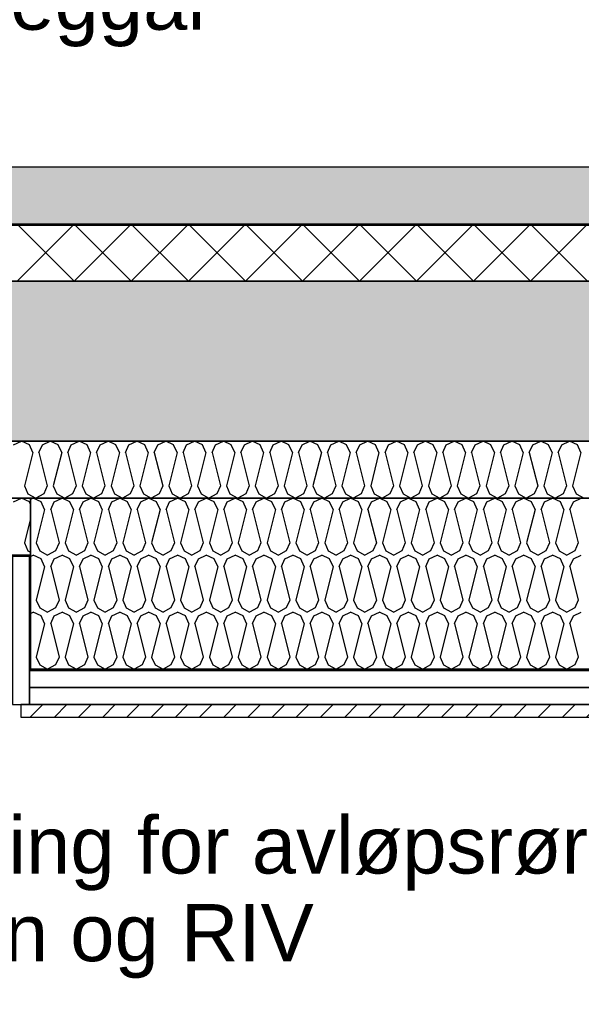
# Model space of a CAD drawing. Header units: millimetres. Extents: x -20520 to 12860, y -2780 to 10870.
# Tile 76 of 147: x -5119 to -4134, y 2033 to 3758. Entities that reach past the tile are written whole.
import ezdxf

# ---------------------------------------------------------------- set-up
doc = ezdxf.new("R2010")
doc.units = ezdxf.units.MM
doc.header["$LTSCALE"] = 0.5
doc.header["$MEASUREMENT"] = 0
doc.linetypes.add('PLINE', pattern=[0])
for name, color, linetype in [('231- Bærende yttervegger (Skravur)(Nye konstruksjoner)', 7, 'Continuous'), ('251- Frittbærende dekker (Skravur)(Nye konstruksjoner)', 7, 'Continuous'), ('858- Detaljer(Nye konstruksjoner)', 7, 'Continuous')]:
    doc.layers.add(name, color=color, linetype=linetype)
doc.styles.add('GENERATED_STYLE_2', font='arial.ttf')
doc.dimstyles.new('GENERATED_STYLE__2', dxfattribs={"dimtxt": 0.18, "dimasz": 182.4, "dimexe": 0.18, "dimexo": 0.0625, "dimgap": 0, "dimtad": 0, "dimtih": 1, "dimtoh": 1, "dimdec": 4, "dimzin": 0, "dimdsep": 46, "dimcen": 0.09, "dimadec": 0, "dimazin": 0, "dimtfac": 1, "dimtdec": 4, "dimtmove": 0, "dimatfit": 3, "dimldrblk": 'ARROWHEAD_5', "dimfxl": 1, "dimtolj": 1, "dimtzin": 0, "dimarcsym": 0})
pattern_1 = [(0, (0, 0), (0, 43.30127), [0, -25]), (0, (12.5, 21.65), (0, 43.30127), [0, -25])]

# ---------------------------------------------------------------- blocks, each defined once
blk = doc.blocks.new('*X12')
at = {"layer": '251- Frittbærende dekker (Skravur)(Nye konstruksjoner)', "linetype": 'PLINE'}
for p, q in [((-5100, 2917.8), (-5095.4, 2920)), ((-5081.6, 2913.5), (-5095.4, 2920)), ((-5058.7, 2913.5), (-5044.9, 2920)), ((-5031, 2913.5), (-5044.9, 2920)), ((-5008.1, 2913.5), (-4994.3, 2920)), ((-4980.5, 2913.5), (-4994.3, 2920)), ((-4957.5, 2913.5), (-4943.7, 2920)), ((-4929.9, 2913.5), (-4943.7, 2920)), ((-4906.9, 2913.5), (-4893.1, 2920)), ((-4879.3, 2913.5), (-4893.1, 2920)), ((-4856.3, 2913.5), (-4842.5, 2920)), ((-4828.7, 2913.5), (-4842.5, 2920)), ((-4805.7, 2913.5), (-4791.9, 2920)), ((-4778.1, 2913.5), (-4791.9, 2920)), ((-4755.2, 2913.5), (-4741.3, 2920)), ((-4727.5, 2913.5), (-4741.3, 2920)), ((-4704.6, 2913.5), (-4690.8, 2920)), ((-4676.9, 2913.5), (-4690.8, 2920)), ((-4654, 2913.5), (-4640.2, 2920)), ((-4626.4, 2913.5), (-4640.2, 2920)), ((-4603.4, 2913.5), (-4589.6, 2920)), ((-4575.8, 2913.5), (-4589.6, 2920)), ((-4552.8, 2913.5), (-4539, 2920)), ((-4525.2, 2913.5), (-4539, 2920)), ((-4502.2, 2913.5), (-4488.4, 2920)), ((-4474.6, 2913.5), (-4488.4, 2920)), ((-4451.6, 2913.5), (-4437.8, 2920)), ((-4424, 2913.5), (-4437.8, 2920)), ((-4401.1, 2913.5), (-4387.2, 2920)), ((-4373.4, 2913.5), (-4387.2, 2920)), ((-4350.5, 2913.5), (-4336.7, 2920)), ((-4322.8, 2913.5), (-4336.7, 2920)), ((-4299.9, 2913.5), (-4286.1, 2920)), ((-4272.3, 2913.5), (-4286.1, 2920)), ((-4249.3, 2913.5), (-4235.5, 2920)), ((-4221.7, 2913.5), (-4235.5, 2920)), ((-4198.7, 2913.5), (-4184.9, 2920)), ((-4171.1, 2913.5), (-4184.9, 2920)), ((-4148.1, 2913.5), (-4134.3, 2920)), ((-5075.5, 2899.9), (-5090.1, 2841.3)), ((-5075.5, 2899.9), (-5081.6, 2913.5)), ((-5064.8, 2899.9), (-5058.7, 2913.5)), ((-5064.8, 2899.9), (-5050.2, 2841.3)), ((-5024.9, 2899.9), (-5039.5, 2841.3)), ((-5024.9, 2899.9), (-5031, 2913.5)), ((-5014.3, 2899.9), (-5008.1, 2913.5)), ((-5014.3, 2899.9), (-4999.6, 2841.3)), ((-4974.3, 2899.9), (-4989, 2841.3)), ((-4974.3, 2899.9), (-4980.5, 2913.5)), ((-4963.7, 2899.9), (-4957.5, 2913.5)), ((-4963.7, 2899.9), (-4949, 2841.3)), ((-4923.7, 2899.9), (-4938.4, 2841.3)), ((-4923.7, 2899.9), (-4929.9, 2913.5)), ((-4913.1, 2899.9), (-4906.9, 2913.5)), ((-4913.1, 2899.9), (-4898.4, 2841.3)), ((-4873.1, 2899.9), (-4887.8, 2841.3)), ((-4873.1, 2899.9), (-4879.3, 2913.5)), ((-4862.5, 2899.9), (-4856.3, 2913.5)), ((-4862.5, 2899.9), (-4847.8, 2841.3)), ((-4822.5, 2899.9), (-4837.2, 2841.3)), ((-4822.5, 2899.9), (-4828.7, 2913.5)), ((-4811.9, 2899.9), (-4805.7, 2913.5)), ((-4811.9, 2899.9), (-4797.2, 2841.3)), ((-4772, 2899.9), (-4786.6, 2841.3)), ((-4772, 2899.9), (-4778.1, 2913.5)), ((-4761.3, 2899.9), (-4755.2, 2913.5)), ((-4761.3, 2899.9), (-4746.7, 2841.3)), ((-4721.4, 2899.9), (-4736, 2841.3)), ((-4721.4, 2899.9), (-4727.5, 2913.5)), ((-4710.7, 2899.9), (-4704.6, 2913.5)), ((-4710.7, 2899.9), (-4696.1, 2841.3)), ((-4670.8, 2899.9), (-4685.4, 2841.3)), ((-4670.8, 2899.9), (-4676.9, 2913.5)), ((-4660.2, 2899.9), (-4654, 2913.5)), ((-4660.2, 2899.9), (-4645.5, 2841.3)), ((-4620.2, 2899.9), (-4634.9, 2841.3)), ((-4620.2, 2899.9), (-4626.4, 2913.5)), ((-4609.6, 2899.9), (-4603.4, 2913.5)), ((-4609.6, 2899.9), (-4594.9, 2841.3)), ((-4569.6, 2899.9), (-4584.3, 2841.3)), ((-4569.6, 2899.9), (-4575.8, 2913.5)), ((-4559, 2899.9), (-4552.8, 2913.5)), ((-4559, 2899.9), (-4544.3, 2841.3)), ((-4519, 2899.9), (-4533.7, 2841.3)), ((-4519, 2899.9), (-4525.2, 2913.5)), ((-4508.4, 2899.9), (-4502.2, 2913.5)), ((-4508.4, 2899.9), (-4493.7, 2841.3)), ((-4468.4, 2899.9), (-4483.1, 2841.3)), ((-4468.4, 2899.9), (-4474.6, 2913.5)), ((-4457.8, 2899.9), (-4451.6, 2913.5)), ((-4457.8, 2899.9), (-4443.1, 2841.3)), ((-4417.9, 2899.9), (-4432.5, 2841.3)), ((-4417.9, 2899.9), (-4424, 2913.5)), ((-4407.2, 2899.9), (-4401.1, 2913.5)), ((-4407.2, 2899.9), (-4392.6, 2841.3)), ((-4367.3, 2899.9), (-4381.9, 2841.3)), ((-4367.3, 2899.9), (-4373.4, 2913.5)), ((-4356.6, 2899.9), (-4350.5, 2913.5)), ((-4356.6, 2899.9), (-4342, 2841.3)), ((-4316.7, 2899.9), (-4331.3, 2841.3)), ((-4316.7, 2899.9), (-4322.8, 2913.5)), ((-4306.1, 2899.9), (-4299.9, 2913.5)), ((-4306.1, 2899.9), (-4291.4, 2841.3)), ((-4266.1, 2899.9), (-4280.8, 2841.3)), ((-4266.1, 2899.9), (-4272.3, 2913.5)), ((-4255.5, 2899.9), (-4249.3, 2913.5)), ((-4255.5, 2899.9), (-4240.8, 2841.3)), ((-4215.5, 2899.9), (-4230.2, 2841.3)), ((-4215.5, 2899.9), (-4221.7, 2913.5)), ((-4204.9, 2899.9), (-4198.7, 2913.5)), ((-4204.9, 2899.9), (-4190.2, 2841.3)), ((-4164.9, 2899.9), (-4179.6, 2841.3)), ((-4164.9, 2899.9), (-4171.1, 2913.5)), ((-4154.3, 2899.9), (-4148.1, 2913.5)), ((-4154.3, 2899.9), (-4139.6, 2841.3)), ((-5090.1, 2841.3), (-5084, 2827.7)), ((-5050.2, 2841.3), (-5056.3, 2827.7)), ((-5039.5, 2841.3), (-5033.4, 2827.7)), ((-4999.6, 2841.3), (-5005.8, 2827.7)), ((-4989, 2841.3), (-4982.8, 2827.7)), ((-4949, 2841.3), (-4955.2, 2827.7)), ((-4938.4, 2841.3), (-4932.2, 2827.7)), ((-4898.4, 2841.3), (-4904.6, 2827.7)), ((-4887.8, 2841.3), (-4881.6, 2827.7)), ((-4847.8, 2841.3), (-4854, 2827.7)), ((-4837.2, 2841.3), (-4831, 2827.7)), ((-4797.2, 2841.3), (-4803.4, 2827.7)), ((-4786.6, 2841.3), (-4780.5, 2827.7)), ((-4746.7, 2841.3), (-4752.8, 2827.7)), ((-4736, 2841.3), (-4729.9, 2827.7)), ((-4696.1, 2841.3), (-4702.2, 2827.7)), ((-4685.4, 2841.3), (-4679.3, 2827.7)), ((-4645.5, 2841.3), (-4651.7, 2827.7)), ((-4634.9, 2841.3), (-4628.7, 2827.7)), ((-4594.9, 2841.3), (-4601.1, 2827.7)), ((-4584.3, 2841.3), (-4578.1, 2827.7)), ((-4544.3, 2841.3), (-4550.5, 2827.7)), ((-4533.7, 2841.3), (-4527.5, 2827.7)), ((-4493.7, 2841.3), (-4499.9, 2827.7)), ((-4483.1, 2841.3), (-4476.9, 2827.7)), ((-4443.1, 2841.3), (-4449.3, 2827.7)), ((-4432.5, 2841.3), (-4426.4, 2827.7)), ((-4392.6, 2841.3), (-4398.7, 2827.7)), ((-4381.9, 2841.3), (-4375.8, 2827.7)), ((-4342, 2841.3), (-4348.1, 2827.7)), ((-4331.3, 2841.3), (-4325.2, 2827.7)), ((-4291.4, 2841.3), (-4297.6, 2827.7)), ((-4280.8, 2841.3), (-4274.6, 2827.7)), ((-4240.8, 2841.3), (-4247, 2827.7)), ((-4230.2, 2841.3), (-4224, 2827.7)), ((-4190.2, 2841.3), (-4196.4, 2827.7)), ((-4179.6, 2841.3), (-4173.4, 2827.7)), ((-4139.6, 2841.3), (-4145.8, 2827.7)), ((-5100, 2817.8), (-5095.4, 2820)), ((-5081.6, 2813.5), (-5095.4, 2820)), ((-5084, 2827.7), (-5070.2, 2820)), ((-5075.5, 2799.9), (-5081.6, 2813.5)), ((-5056.3, 2827.7), (-5070.2, 2820)), ((-5064.8, 2799.9), (-5058.7, 2813.5)), ((-5058.7, 2813.5), (-5044.9, 2820)), ((-5031, 2813.5), (-5044.9, 2820)), ((-5033.4, 2827.7), (-5019.6, 2820)), ((-5024.9, 2799.9), (-5031, 2813.5)), ((-5005.8, 2827.7), (-5019.6, 2820)), ((-5014.3, 2799.9), (-5008.1, 2813.5)), ((-5008.1, 2813.5), (-4994.3, 2820)), ((-4980.5, 2813.5), (-4994.3, 2820)), ((-4982.8, 2827.7), (-4969, 2820)), ((-4974.3, 2799.9), (-4980.5, 2813.5)), ((-4955.2, 2827.7), (-4969, 2820)), ((-4963.7, 2799.9), (-4957.5, 2813.5)), ((-4957.5, 2813.5), (-4943.7, 2820)), ((-4929.9, 2813.5), (-4943.7, 2820)), ((-4932.2, 2827.7), (-4918.4, 2820)), ((-4923.7, 2799.9), (-4929.9, 2813.5)), ((-4904.6, 2827.7), (-4918.4, 2820)), ((-4913.1, 2799.9), (-4906.9, 2813.5)), ((-4906.9, 2813.5), (-4893.1, 2820)), ((-4879.3, 2813.5), (-4893.1, 2820)), ((-4881.6, 2827.7), (-4867.8, 2820)), ((-4873.1, 2799.9), (-4879.3, 2813.5)), ((-4854, 2827.7), (-4867.8, 2820)), ((-4862.5, 2799.9), (-4856.3, 2813.5)), ((-4856.3, 2813.5), (-4842.5, 2820)), ((-4828.7, 2813.5), (-4842.5, 2820)), ((-4831, 2827.7), (-4817.2, 2820)), ((-4822.5, 2799.9), (-4828.7, 2813.5)), ((-4803.4, 2827.7), (-4817.2, 2820)), ((-4811.9, 2799.9), (-4805.7, 2813.5)), ((-4805.7, 2813.5), (-4791.9, 2820)), ((-4778.1, 2813.5), (-4791.9, 2820)), ((-4780.5, 2827.7), (-4766.6, 2820)), ((-4772, 2799.9), (-4778.1, 2813.5)), ((-4752.8, 2827.7), (-4766.6, 2820)), ((-4761.3, 2799.9), (-4755.2, 2813.5)), ((-4755.2, 2813.5), (-4741.3, 2820)), ((-4727.5, 2813.5), (-4741.3, 2820)), ((-4729.9, 2827.7), (-4716.1, 2820)), ((-4721.4, 2799.9), (-4727.5, 2813.5)), ((-4702.2, 2827.7), (-4716.1, 2820)), ((-4710.7, 2799.9), (-4704.6, 2813.5)), ((-4704.6, 2813.5), (-4690.8, 2820)), ((-4676.9, 2813.5), (-4690.8, 2820)), ((-4679.3, 2827.7), (-4665.5, 2820)), ((-4670.8, 2799.9), (-4676.9, 2813.5)), ((-4651.7, 2827.7), (-4665.5, 2820)), ((-4660.2, 2799.9), (-4654, 2813.5)), ((-4654, 2813.5), (-4640.2, 2820)), ((-4626.4, 2813.5), (-4640.2, 2820)), ((-4628.7, 2827.7), (-4614.9, 2820)), ((-4620.2, 2799.9), (-4626.4, 2813.5)), ((-4601.1, 2827.7), (-4614.9, 2820)), ((-4609.6, 2799.9), (-4603.4, 2813.5)), ((-4603.4, 2813.5), (-4589.6, 2820)), ((-4575.8, 2813.5), (-4589.6, 2820)), ((-4578.1, 2827.7), (-4564.3, 2820)), ((-4569.6, 2799.9), (-4575.8, 2813.5)), ((-4550.5, 2827.7), (-4564.3, 2820)), ((-4559, 2799.9), (-4552.8, 2813.5)), ((-4552.8, 2813.5), (-4539, 2820)), ((-4525.2, 2813.5), (-4539, 2820)), ((-4527.5, 2827.7), (-4513.7, 2820)), ((-4519, 2799.9), (-4525.2, 2813.5)), ((-4499.9, 2827.7), (-4513.7, 2820)), ((-4508.4, 2799.9), (-4502.2, 2813.5)), ((-4502.2, 2813.5), (-4488.4, 2820)), ((-4474.6, 2813.5), (-4488.4, 2820)), ((-4476.9, 2827.7), (-4463.1, 2820)), ((-4468.4, 2799.9), (-4474.6, 2813.5)), ((-4449.3, 2827.7), (-4463.1, 2820)), ((-4457.8, 2799.9), (-4451.6, 2813.5)), ((-4451.6, 2813.5), (-4437.8, 2820)), ((-4424, 2813.5), (-4437.8, 2820)), ((-4426.4, 2827.7), (-4412.5, 2820)), ((-4417.9, 2799.9), (-4424, 2813.5)), ((-4398.7, 2827.7), (-4412.5, 2820)), ((-4407.2, 2799.9), (-4401.1, 2813.5)), ((-4401.1, 2813.5), (-4387.2, 2820)), ((-4373.4, 2813.5), (-4387.2, 2820)), ((-4375.8, 2827.7), (-4362, 2820)), ((-4367.3, 2799.9), (-4373.4, 2813.5)), ((-4348.1, 2827.7), (-4362, 2820)), ((-4356.6, 2799.9), (-4350.5, 2813.5)), ((-4350.5, 2813.5), (-4336.7, 2820)), ((-4322.8, 2813.5), (-4336.7, 2820)), ((-4325.2, 2827.7), (-4311.4, 2820)), ((-4316.7, 2799.9), (-4322.8, 2813.5)), ((-4297.6, 2827.7), (-4311.4, 2820)), ((-4306.1, 2799.9), (-4299.9, 2813.5)), ((-4299.9, 2813.5), (-4286.1, 2820)), ((-4272.3, 2813.5), (-4286.1, 2820)), ((-4274.6, 2827.7), (-4260.8, 2820)), ((-4266.1, 2799.9), (-4272.3, 2813.5)), ((-4247, 2827.7), (-4260.8, 2820)), ((-4255.5, 2799.9), (-4249.3, 2813.5)), ((-4249.3, 2813.5), (-4235.5, 2820)), ((-4221.7, 2813.5), (-4235.5, 2820)), ((-4224, 2827.7), (-4210.2, 2820)), ((-4215.5, 2799.9), (-4221.7, 2813.5)), ((-4196.4, 2827.7), (-4210.2, 2820)), ((-4204.9, 2799.9), (-4198.7, 2813.5)), ((-4198.7, 2813.5), (-4184.9, 2820)), ((-4171.1, 2813.5), (-4184.9, 2820)), ((-4173.4, 2827.7), (-4159.6, 2820)), ((-4164.9, 2799.9), (-4171.1, 2813.5)), ((-4145.8, 2827.7), (-4159.6, 2820)), ((-4154.3, 2799.9), (-4148.1, 2813.5)), ((-4148.1, 2813.5), (-4134.3, 2820)), ((-5075.5, 2799.9), (-5090.1, 2741.3)), ((-5064.8, 2799.9), (-5050.2, 2741.3)), ((-5024.9, 2799.9), (-5039.5, 2741.3)), ((-5014.3, 2799.9), (-4999.6, 2741.3)), ((-4974.3, 2799.9), (-4989, 2741.3)), ((-4963.7, 2799.9), (-4949, 2741.3)), ((-4923.7, 2799.9), (-4938.4, 2741.3)), ((-4913.1, 2799.9), (-4898.4, 2741.3)), ((-4873.1, 2799.9), (-4887.8, 2741.3)), ((-4862.5, 2799.9), (-4847.8, 2741.3)), ((-4822.5, 2799.9), (-4837.2, 2741.3)), ((-4811.9, 2799.9), (-4797.2, 2741.3)), ((-4772, 2799.9), (-4786.6, 2741.3)), ((-4761.3, 2799.9), (-4746.7, 2741.3)), ((-4721.4, 2799.9), (-4736, 2741.3)), ((-4710.7, 2799.9), (-4696.1, 2741.3)), ((-4670.8, 2799.9), (-4685.4, 2741.3)), ((-4660.2, 2799.9), (-4645.5, 2741.3)), ((-4620.2, 2799.9), (-4634.9, 2741.3)), ((-4609.6, 2799.9), (-4594.9, 2741.3)), ((-4569.6, 2799.9), (-4584.3, 2741.3)), ((-4559, 2799.9), (-4544.3, 2741.3)), ((-4519, 2799.9), (-4533.7, 2741.3)), ((-4508.4, 2799.9), (-4493.7, 2741.3)), ((-4468.4, 2799.9), (-4483.1, 2741.3)), ((-4457.8, 2799.9), (-4443.1, 2741.3)), ((-4417.9, 2799.9), (-4432.5, 2741.3)), ((-4407.2, 2799.9), (-4392.6, 2741.3)), ((-4367.3, 2799.9), (-4381.9, 2741.3)), ((-4356.6, 2799.9), (-4342, 2741.3)), ((-4316.7, 2799.9), (-4331.3, 2741.3)), ((-4306.1, 2799.9), (-4291.4, 2741.3)), ((-4266.1, 2799.9), (-4280.8, 2741.3)), ((-4255.5, 2799.9), (-4240.8, 2741.3)), ((-4215.5, 2799.9), (-4230.2, 2741.3)), ((-4204.9, 2799.9), (-4190.2, 2741.3)), ((-4164.9, 2799.9), (-4179.6, 2741.3)), ((-4154.3, 2799.9), (-4139.6, 2741.3)), ((-5090.1, 2741.3), (-5084, 2727.7)), ((-5084, 2727.7), (-5070.2, 2720)), ((-5056.3, 2727.7), (-5070.2, 2720)), ((-5050.2, 2741.3), (-5056.3, 2727.7)), ((-5039.5, 2741.3), (-5033.4, 2727.7)), ((-5033.4, 2727.7), (-5019.6, 2720)), ((-5005.8, 2727.7), (-5019.6, 2720)), ((-4999.6, 2741.3), (-5005.8, 2727.7)), ((-4989, 2741.3), (-4982.8, 2727.7)), ((-4982.8, 2727.7), (-4969, 2720)), ((-4955.2, 2727.7), (-4969, 2720)), ((-4949, 2741.3), (-4955.2, 2727.7)), ((-4938.4, 2741.3), (-4932.2, 2727.7)), ((-4932.2, 2727.7), (-4918.4, 2720)), ((-4904.6, 2727.7), (-4918.4, 2720)), ((-4898.4, 2741.3), (-4904.6, 2727.7)), ((-4887.8, 2741.3), (-4881.6, 2727.7)), ((-4881.6, 2727.7), (-4867.8, 2720)), ((-4854, 2727.7), (-4867.8, 2720)), ((-4847.8, 2741.3), (-4854, 2727.7)), ((-4837.2, 2741.3), (-4831, 2727.7)), ((-4831, 2727.7), (-4817.2, 2720)), ((-4803.4, 2727.7), (-4817.2, 2720)), ((-4797.2, 2741.3), (-4803.4, 2727.7)), ((-4786.6, 2741.3), (-4780.5, 2727.7)), ((-4780.5, 2727.7), (-4766.6, 2720)), ((-4752.8, 2727.7), (-4766.6, 2720)), ((-4746.7, 2741.3), (-4752.8, 2727.7)), ((-4736, 2741.3), (-4729.9, 2727.7)), ((-4729.9, 2727.7), (-4716.1, 2720)), ((-4702.2, 2727.7), (-4716.1, 2720)), ((-4696.1, 2741.3), (-4702.2, 2727.7)), ((-4685.4, 2741.3), (-4679.3, 2727.7)), ((-4679.3, 2727.7), (-4665.5, 2720)), ((-4651.7, 2727.7), (-4665.5, 2720)), ((-4645.5, 2741.3), (-4651.7, 2727.7)), ((-4634.9, 2741.3), (-4628.7, 2727.7)), ((-4628.7, 2727.7), (-4614.9, 2720)), ((-4601.1, 2727.7), (-4614.9, 2720)), ((-4594.9, 2741.3), (-4601.1, 2727.7)), ((-4584.3, 2741.3), (-4578.1, 2727.7)), ((-4578.1, 2727.7), (-4564.3, 2720)), ((-4550.5, 2727.7), (-4564.3, 2720)), ((-4544.3, 2741.3), (-4550.5, 2727.7)), ((-4533.7, 2741.3), (-4527.5, 2727.7)), ((-4527.5, 2727.7), (-4513.7, 2720)), ((-4499.9, 2727.7), (-4513.7, 2720)), ((-4493.7, 2741.3), (-4499.9, 2727.7)), ((-4483.1, 2741.3), (-4476.9, 2727.7)), ((-4476.9, 2727.7), (-4463.1, 2720)), ((-4449.3, 2727.7), (-4463.1, 2720)), ((-4443.1, 2741.3), (-4449.3, 2727.7)), ((-4432.5, 2741.3), (-4426.4, 2727.7)), ((-4426.4, 2727.7), (-4412.5, 2720)), ((-4398.7, 2727.7), (-4412.5, 2720)), ((-4392.6, 2741.3), (-4398.7, 2727.7)), ((-4381.9, 2741.3), (-4375.8, 2727.7)), ((-4375.8, 2727.7), (-4362, 2720)), ((-4348.1, 2727.7), (-4362, 2720)), ((-4342, 2741.3), (-4348.1, 2727.7)), ((-4331.3, 2741.3), (-4325.2, 2727.7)), ((-4325.2, 2727.7), (-4311.4, 2720)), ((-4297.6, 2727.7), (-4311.4, 2720)), ((-4291.4, 2741.3), (-4297.6, 2727.7)), ((-4280.8, 2741.3), (-4274.6, 2727.7)), ((-4274.6, 2727.7), (-4260.8, 2720)), ((-4247, 2727.7), (-4260.8, 2720)), ((-4240.8, 2741.3), (-4247, 2727.7)), ((-4230.2, 2741.3), (-4224, 2727.7)), ((-4224, 2727.7), (-4210.2, 2720)), ((-4196.4, 2727.7), (-4210.2, 2720)), ((-4190.2, 2741.3), (-4196.4, 2727.7)), ((-4179.6, 2741.3), (-4173.4, 2727.7)), ((-4173.4, 2727.7), (-4159.6, 2720)), ((-4145.8, 2727.7), (-4159.6, 2720)), ((-4139.6, 2741.3), (-4145.8, 2727.7)), ((-5100, 2717.8), (-5095.4, 2720)), ((-5081.6, 2713.5), (-5095.4, 2720)), ((-5075.5, 2699.9), (-5081.6, 2713.5)), ((-5064.8, 2699.9), (-5058.7, 2713.5)), ((-5058.7, 2713.5), (-5044.9, 2720)), ((-5031, 2713.5), (-5044.9, 2720)), ((-5024.9, 2699.9), (-5031, 2713.5)), ((-5014.3, 2699.9), (-5008.1, 2713.5)), ((-5008.1, 2713.5), (-4994.3, 2720)), ((-4980.5, 2713.5), (-4994.3, 2720)), ((-4974.3, 2699.9), (-4980.5, 2713.5)), ((-4963.7, 2699.9), (-4957.5, 2713.5)), ((-4957.5, 2713.5), (-4943.7, 2720)), ((-4929.9, 2713.5), (-4943.7, 2720)), ((-4923.7, 2699.9), (-4929.9, 2713.5)), ((-4913.1, 2699.9), (-4906.9, 2713.5)), ((-4906.9, 2713.5), (-4893.1, 2720)), ((-4879.3, 2713.5), (-4893.1, 2720)), ((-4873.1, 2699.9), (-4879.3, 2713.5)), ((-4862.5, 2699.9), (-4856.3, 2713.5)), ((-4856.3, 2713.5), (-4842.5, 2720)), ((-4828.7, 2713.5), (-4842.5, 2720)), ((-4822.5, 2699.9), (-4828.7, 2713.5)), ((-4811.9, 2699.9), (-4805.7, 2713.5)), ((-4805.7, 2713.5), (-4791.9, 2720)), ((-4778.1, 2713.5), (-4791.9, 2720)), ((-4772, 2699.9), (-4778.1, 2713.5)), ((-4761.3, 2699.9), (-4755.2, 2713.5)), ((-4755.2, 2713.5), (-4741.3, 2720)), ((-4727.5, 2713.5), (-4741.3, 2720)), ((-4721.4, 2699.9), (-4727.5, 2713.5)), ((-4710.7, 2699.9), (-4704.6, 2713.5)), ((-4704.6, 2713.5), (-4690.8, 2720)), ((-4676.9, 2713.5), (-4690.8, 2720)), ((-4670.8, 2699.9), (-4676.9, 2713.5)), ((-4660.2, 2699.9), (-4654, 2713.5)), ((-4654, 2713.5), (-4640.2, 2720)), ((-4626.4, 2713.5), (-4640.2, 2720)), ((-4620.2, 2699.9), (-4626.4, 2713.5)), ((-4609.6, 2699.9), (-4603.4, 2713.5)), ((-4603.4, 2713.5), (-4589.6, 2720)), ((-4575.8, 2713.5), (-4589.6, 2720)), ((-4569.6, 2699.9), (-4575.8, 2713.5)), ((-4559, 2699.9), (-4552.8, 2713.5)), ((-4552.8, 2713.5), (-4539, 2720)), ((-4525.2, 2713.5), (-4539, 2720)), ((-4519, 2699.9), (-4525.2, 2713.5)), ((-4508.4, 2699.9), (-4502.2, 2713.5)), ((-4502.2, 2713.5), (-4488.4, 2720)), ((-4474.6, 2713.5), (-4488.4, 2720)), ((-4468.4, 2699.9), (-4474.6, 2713.5)), ((-4457.8, 2699.9), (-4451.6, 2713.5)), ((-4451.6, 2713.5), (-4437.8, 2720)), ((-4424, 2713.5), (-4437.8, 2720)), ((-4417.9, 2699.9), (-4424, 2713.5)), ((-4407.2, 2699.9), (-4401.1, 2713.5)), ((-4401.1, 2713.5), (-4387.2, 2720)), ((-4373.4, 2713.5), (-4387.2, 2720)), ((-4367.3, 2699.9), (-4373.4, 2713.5)), ((-4356.6, 2699.9), (-4350.5, 2713.5)), ((-4350.5, 2713.5), (-4336.7, 2720)), ((-4322.8, 2713.5), (-4336.7, 2720)), ((-4316.7, 2699.9), (-4322.8, 2713.5)), ((-4306.1, 2699.9), (-4299.9, 2713.5)), ((-4299.9, 2713.5), (-4286.1, 2720)), ((-4272.3, 2713.5), (-4286.1, 2720)), ((-4266.1, 2699.9), (-4272.3, 2713.5)), ((-4255.5, 2699.9), (-4249.3, 2713.5)), ((-4249.3, 2713.5), (-4235.5, 2720)), ((-4221.7, 2713.5), (-4235.5, 2720)), ((-4215.5, 2699.9), (-4221.7, 2713.5)), ((-4204.9, 2699.9), (-4198.7, 2713.5)), ((-4198.7, 2713.5), (-4184.9, 2720)), ((-4171.1, 2713.5), (-4184.9, 2720)), ((-4164.9, 2699.9), (-4171.1, 2713.5)), ((-4154.3, 2699.9), (-4148.1, 2713.5)), ((-4148.1, 2713.5), (-4134.3, 2720)), ((-5075.5, 2699.9), (-5090.1, 2641.3)), ((-5064.8, 2699.9), (-5050.2, 2641.3)), ((-5024.9, 2699.9), (-5039.5, 2641.3)), ((-5014.3, 2699.9), (-4999.6, 2641.3)), ((-4974.3, 2699.9), (-4989, 2641.3)), ((-4963.7, 2699.9), (-4949, 2641.3)), ((-4923.7, 2699.9), (-4938.4, 2641.3)), ((-4913.1, 2699.9), (-4898.4, 2641.3)), ((-4873.1, 2699.9), (-4887.8, 2641.3)), ((-4862.5, 2699.9), (-4847.8, 2641.3)), ((-4822.5, 2699.9), (-4837.2, 2641.3)), ((-4811.9, 2699.9), (-4797.2, 2641.3)), ((-4772, 2699.9), (-4786.6, 2641.3)), ((-4761.3, 2699.9), (-4746.7, 2641.3)), ((-4721.4, 2699.9), (-4736, 2641.3)), ((-4710.7, 2699.9), (-4696.1, 2641.3)), ((-4670.8, 2699.9), (-4685.4, 2641.3)), ((-4660.2, 2699.9), (-4645.5, 2641.3)), ((-4620.2, 2699.9), (-4634.9, 2641.3)), ((-4609.6, 2699.9), (-4594.9, 2641.3)), ((-4569.6, 2699.9), (-4584.3, 2641.3)), ((-4559, 2699.9), (-4544.3, 2641.3)), ((-4519, 2699.9), (-4533.7, 2641.3)), ((-4508.4, 2699.9), (-4493.7, 2641.3)), ((-4468.4, 2699.9), (-4483.1, 2641.3)), ((-4457.8, 2699.9), (-4443.1, 2641.3)), ((-4417.9, 2699.9), (-4432.5, 2641.3)), ((-4407.2, 2699.9), (-4392.6, 2641.3)), ((-4367.3, 2699.9), (-4381.9, 2641.3)), ((-4356.6, 2699.9), (-4342, 2641.3)), ((-4316.7, 2699.9), (-4331.3, 2641.3)), ((-4306.1, 2699.9), (-4291.4, 2641.3)), ((-4266.1, 2699.9), (-4280.8, 2641.3)), ((-4255.5, 2699.9), (-4240.8, 2641.3)), ((-4215.5, 2699.9), (-4230.2, 2641.3)), ((-4204.9, 2699.9), (-4190.2, 2641.3)), ((-4164.9, 2699.9), (-4179.6, 2641.3)), ((-4154.3, 2699.9), (-4139.6, 2641.3)), ((-5090.1, 2641.3), (-5084, 2627.7)), ((-5050.2, 2641.3), (-5056.3, 2627.7)), ((-5039.5, 2641.3), (-5033.4, 2627.7)), ((-4999.6, 2641.3), (-5005.8, 2627.7)), ((-4989, 2641.3), (-4982.8, 2627.7)), ((-4949, 2641.3), (-4955.2, 2627.7)), ((-4938.4, 2641.3), (-4932.2, 2627.7)), ((-4898.4, 2641.3), (-4904.6, 2627.7)), ((-4887.8, 2641.3), (-4881.6, 2627.7)), ((-4847.8, 2641.3), (-4854, 2627.7)), ((-4837.2, 2641.3), (-4831, 2627.7)), ((-4797.2, 2641.3), (-4803.4, 2627.7)), ((-4786.6, 2641.3), (-4780.5, 2627.7)), ((-4746.7, 2641.3), (-4752.8, 2627.7)), ((-4736, 2641.3), (-4729.9, 2627.7)), ((-4696.1, 2641.3), (-4702.2, 2627.7)), ((-4685.4, 2641.3), (-4679.3, 2627.7)), ((-4645.5, 2641.3), (-4651.7, 2627.7)), ((-4634.9, 2641.3), (-4628.7, 2627.7)), ((-4594.9, 2641.3), (-4601.1, 2627.7)), ((-4584.3, 2641.3), (-4578.1, 2627.7)), ((-4544.3, 2641.3), (-4550.5, 2627.7)), ((-4533.7, 2641.3), (-4527.5, 2627.7)), ((-4493.7, 2641.3), (-4499.9, 2627.7)), ((-4483.1, 2641.3), (-4476.9, 2627.7)), ((-4443.1, 2641.3), (-4449.3, 2627.7)), ((-4432.5, 2641.3), (-4426.4, 2627.7)), ((-4392.6, 2641.3), (-4398.7, 2627.7)), ((-4381.9, 2641.3), (-4375.8, 2627.7)), ((-4342, 2641.3), (-4348.1, 2627.7)), ((-4331.3, 2641.3), (-4325.2, 2627.7)), ((-4291.4, 2641.3), (-4297.6, 2627.7)), ((-4280.8, 2641.3), (-4274.6, 2627.7)), ((-4240.8, 2641.3), (-4247, 2627.7)), ((-4230.2, 2641.3), (-4224, 2627.7)), ((-4190.2, 2641.3), (-4196.4, 2627.7)), ((-4179.6, 2641.3), (-4173.4, 2627.7)), ((-4139.6, 2641.3), (-4145.8, 2627.7)), ((-5084, 2627.7), (-5070.2, 2620)), ((-5056.3, 2627.7), (-5070.2, 2620)), ((-5033.4, 2627.7), (-5019.6, 2620)), ((-5005.8, 2627.7), (-5019.6, 2620)), ((-4982.8, 2627.7), (-4969, 2620)), ((-4955.2, 2627.7), (-4969, 2620)), ((-4932.2, 2627.7), (-4918.4, 2620)), ((-4904.6, 2627.7), (-4918.4, 2620)), ((-4881.6, 2627.7), (-4867.8, 2620)), ((-4854, 2627.7), (-4867.8, 2620)), ((-4831, 2627.7), (-4817.2, 2620)), ((-4803.4, 2627.7), (-4817.2, 2620)), ((-4780.5, 2627.7), (-4766.6, 2620)), ((-4752.8, 2627.7), (-4766.6, 2620)), ((-4729.9, 2627.7), (-4716.1, 2620)), ((-4702.2, 2627.7), (-4716.1, 2620)), ((-4679.3, 2627.7), (-4665.5, 2620)), ((-4651.7, 2627.7), (-4665.5, 2620)), ((-4628.7, 2627.7), (-4614.9, 2620)), ((-4601.1, 2627.7), (-4614.9, 2620)), ((-4578.1, 2627.7), (-4564.3, 2620)), ((-4550.5, 2627.7), (-4564.3, 2620)), ((-4527.5, 2627.7), (-4513.7, 2620)), ((-4499.9, 2627.7), (-4513.7, 2620)), ((-4476.9, 2627.7), (-4463.1, 2620)), ((-4449.3, 2627.7), (-4463.1, 2620)), ((-4426.4, 2627.7), (-4412.5, 2620)), ((-4398.7, 2627.7), (-4412.5, 2620)), ((-4375.8, 2627.7), (-4362, 2620)), ((-4348.1, 2627.7), (-4362, 2620)), ((-4325.2, 2627.7), (-4311.4, 2620)), ((-4297.6, 2627.7), (-4311.4, 2620)), ((-4274.6, 2627.7), (-4260.8, 2620)), ((-4247, 2627.7), (-4260.8, 2620)), ((-4224, 2627.7), (-4210.2, 2620)), ((-4196.4, 2627.7), (-4210.2, 2620)), ((-4173.4, 2627.7), (-4159.6, 2620)), ((-4145.8, 2627.7), (-4159.6, 2620))]:
    blk.add_line(p, q, dxfattribs=at)
blk = doc.blocks.new('*X16')
at = {"layer": '251- Frittbærende dekker (Skravur)(Nye konstruksjoner)', "linetype": 'PLINE'}
for p, q in [((-5123.4, 3300), (-5023.4, 3400)), ((-5023.4, 3300), (-5123.4, 3400)), ((-5023.4, 3300), (-4923.4, 3400)), ((-4923.4, 3300), (-5023.4, 3400)), ((-4923.4, 3300), (-4823.4, 3400)), ((-4823.4, 3300), (-4923.4, 3400)), ((-4823.4, 3300), (-4723.4, 3400)), ((-4723.4, 3300), (-4823.4, 3400)), ((-4723.4, 3300), (-4623.4, 3400)), ((-4623.4, 3300), (-4723.4, 3400)), ((-4623.4, 3300), (-4523.4, 3400)), ((-4523.4, 3300), (-4623.4, 3400)), ((-4523.4, 3300), (-4423.4, 3400)), ((-4423.4, 3300), (-4523.4, 3400)), ((-4423.4, 3300), (-4323.4, 3400)), ((-4323.4, 3300), (-4423.4, 3400)), ((-4323.4, 3300), (-4223.4, 3400)), ((-4223.4, 3300), (-4323.4, 3400)), ((-4223.4, 3300), (-4123.4, 3400)), ((-4123.4, 3300), (-4223.4, 3400))]:
    blk.add_line(p, q, dxfattribs=at)
blk = doc.blocks.new('*X17')
at = {"layer": '251- Frittbærende dekker (Skravur)(Nye konstruksjoner)', "linetype": 'PLINE'}
for p, q in [((-5129.9, 3013.5), (-5116.1, 3020)), ((-5102.2, 3013.5), (-5116.1, 3020)), ((-5079.3, 3013.5), (-5065.5, 3020)), ((-5051.7, 3013.5), (-5065.5, 3020)), ((-5028.7, 3013.5), (-5014.9, 3020)), ((-5001.1, 3013.5), (-5014.9, 3020)), ((-4978.1, 3013.5), (-4964.3, 3020)), ((-4950.5, 3013.5), (-4964.3, 3020)), ((-4927.5, 3013.5), (-4913.7, 3020)), ((-4899.9, 3013.5), (-4913.7, 3020)), ((-4876.9, 3013.5), (-4863.1, 3020)), ((-4849.3, 3013.5), (-4863.1, 3020)), ((-4826.4, 3013.5), (-4812.5, 3020)), ((-4798.7, 3013.5), (-4812.5, 3020)), ((-4775.8, 3013.5), (-4762, 3020)), ((-4748.1, 3013.5), (-4762, 3020)), ((-4725.2, 3013.5), (-4711.4, 3020)), ((-4697.6, 3013.5), (-4711.4, 3020)), ((-4674.6, 3013.5), (-4660.8, 3020)), ((-4647, 3013.5), (-4660.8, 3020)), ((-4624, 3013.5), (-4610.2, 3020)), ((-4596.4, 3013.5), (-4610.2, 3020)), ((-4573.4, 3013.5), (-4559.6, 3020)), ((-4545.8, 3013.5), (-4559.6, 3020)), ((-4522.8, 3013.5), (-4509, 3020)), ((-4495.2, 3013.5), (-4509, 3020)), ((-4472.3, 3013.5), (-4458.4, 3020)), ((-4444.6, 3013.5), (-4458.4, 3020)), ((-4421.7, 3013.5), (-4407.9, 3020)), ((-4394, 3013.5), (-4407.9, 3020)), ((-4371.1, 3013.5), (-4357.3, 3020)), ((-4343.5, 3013.5), (-4357.3, 3020)), ((-4320.5, 3013.5), (-4306.7, 3020)), ((-4292.9, 3013.5), (-4306.7, 3020)), ((-4269.9, 3013.5), (-4256.1, 3020)), ((-4242.3, 3013.5), (-4256.1, 3020)), ((-4219.3, 3013.5), (-4205.5, 3020)), ((-4191.7, 3013.5), (-4205.5, 3020)), ((-4168.7, 3013.5), (-4154.9, 3020)), ((-4141.1, 3013.5), (-4154.9, 3020)), ((-5096.1, 2999.9), (-5102.2, 3013.5)), ((-5085.5, 2999.9), (-5079.3, 3013.5)), ((-5045.5, 2999.9), (-5051.7, 3013.5)), ((-5034.9, 2999.9), (-5028.7, 3013.5)), ((-4994.9, 2999.9), (-5001.1, 3013.5)), ((-4984.3, 2999.9), (-4978.1, 3013.5)), ((-4944.3, 2999.9), (-4950.5, 3013.5)), ((-4933.7, 2999.9), (-4927.5, 3013.5)), ((-4893.7, 2999.9), (-4899.9, 3013.5)), ((-4883.1, 2999.9), (-4876.9, 3013.5)), ((-4843.2, 2999.9), (-4849.3, 3013.5)), ((-4832.5, 2999.9), (-4826.4, 3013.5)), ((-4792.6, 2999.9), (-4798.7, 3013.5)), ((-4781.9, 2999.9), (-4775.8, 3013.5)), ((-4742, 2999.9), (-4748.1, 3013.5)), ((-4731.4, 2999.9), (-4725.2, 3013.5)), ((-4691.4, 2999.9), (-4697.6, 3013.5)), ((-4680.8, 2999.9), (-4674.6, 3013.5)), ((-4640.8, 2999.9), (-4647, 3013.5)), ((-4630.2, 2999.9), (-4624, 3013.5)), ((-4590.2, 2999.9), (-4596.4, 3013.5)), ((-4579.6, 2999.9), (-4573.4, 3013.5)), ((-4539.6, 2999.9), (-4545.8, 3013.5)), ((-4529, 2999.9), (-4522.8, 3013.5)), ((-4489.1, 2999.9), (-4495.2, 3013.5)), ((-4478.4, 2999.9), (-4472.3, 3013.5)), ((-4438.5, 2999.9), (-4444.6, 3013.5)), ((-4427.8, 2999.9), (-4421.7, 3013.5)), ((-4387.9, 2999.9), (-4394, 3013.5)), ((-4377.3, 2999.9), (-4371.1, 3013.5)), ((-4337.3, 2999.9), (-4343.5, 3013.5)), ((-4326.7, 2999.9), (-4320.5, 3013.5)), ((-4286.7, 2999.9), (-4292.9, 3013.5)), ((-4276.1, 2999.9), (-4269.9, 3013.5)), ((-4236.1, 2999.9), (-4242.3, 3013.5)), ((-4225.5, 2999.9), (-4219.3, 3013.5)), ((-4185.5, 2999.9), (-4191.7, 3013.5)), ((-4174.9, 2999.9), (-4168.7, 3013.5)), ((-4134.9, 2999.9), (-4141.1, 3013.5)), ((-5096.1, 2999.9), (-5110.7, 2941.3)), ((-5085.5, 2999.9), (-5070.8, 2941.3)), ((-5045.5, 2999.9), (-5060.2, 2941.3)), ((-5034.9, 2999.9), (-5020.2, 2941.3)), ((-4994.9, 2999.9), (-5009.6, 2941.3)), ((-4984.3, 2999.9), (-4969.6, 2941.3)), ((-4944.3, 2999.9), (-4959, 2941.3)), ((-4933.7, 2999.9), (-4919, 2941.3)), ((-4893.7, 2999.9), (-4908.4, 2941.3)), ((-4883.1, 2999.9), (-4868.4, 2941.3)), ((-4843.2, 2999.9), (-4857.8, 2941.3)), ((-4832.5, 2999.9), (-4817.9, 2941.3)), ((-4792.6, 2999.9), (-4807.2, 2941.3)), ((-4781.9, 2999.9), (-4767.3, 2941.3)), ((-4742, 2999.9), (-4756.6, 2941.3)), ((-4731.4, 2999.9), (-4716.7, 2941.3)), ((-4691.4, 2999.9), (-4706.1, 2941.3)), ((-4680.8, 2999.9), (-4666.1, 2941.3)), ((-4640.8, 2999.9), (-4655.5, 2941.3)), ((-4630.2, 2999.9), (-4615.5, 2941.3)), ((-4590.2, 2999.9), (-4604.9, 2941.3)), ((-4579.6, 2999.9), (-4564.9, 2941.3)), ((-4539.6, 2999.9), (-4554.3, 2941.3)), ((-4529, 2999.9), (-4514.3, 2941.3)), ((-4489.1, 2999.9), (-4503.7, 2941.3)), ((-4478.4, 2999.9), (-4463.8, 2941.3)), ((-4438.5, 2999.9), (-4453.1, 2941.3)), ((-4427.8, 2999.9), (-4413.2, 2941.3)), ((-4387.9, 2999.9), (-4402.5, 2941.3)), ((-4377.3, 2999.9), (-4362.6, 2941.3)), ((-4337.3, 2999.9), (-4352, 2941.3)), ((-4326.7, 2999.9), (-4312, 2941.3)), ((-4286.7, 2999.9), (-4301.4, 2941.3)), ((-4276.1, 2999.9), (-4261.4, 2941.3)), ((-4236.1, 2999.9), (-4250.8, 2941.3)), ((-4225.5, 2999.9), (-4210.8, 2941.3)), ((-4185.5, 2999.9), (-4200.2, 2941.3)), ((-4174.9, 2999.9), (-4160.2, 2941.3)), ((-4134.9, 2999.9), (-4149.6, 2941.3)), ((-5110.7, 2941.3), (-5104.6, 2927.7)), ((-5070.8, 2941.3), (-5077, 2927.7)), ((-5060.2, 2941.3), (-5054, 2927.7)), ((-5020.2, 2941.3), (-5026.4, 2927.7)), ((-5009.6, 2941.3), (-5003.4, 2927.7)), ((-4969.6, 2941.3), (-4975.8, 2927.7)), ((-4959, 2941.3), (-4952.8, 2927.7)), ((-4919, 2941.3), (-4925.2, 2927.7)), ((-4908.4, 2941.3), (-4902.2, 2927.7)), ((-4868.4, 2941.3), (-4874.6, 2927.7)), ((-4857.8, 2941.3), (-4851.7, 2927.7)), ((-4817.9, 2941.3), (-4824, 2927.7)), ((-4807.2, 2941.3), (-4801.1, 2927.7)), ((-4767.3, 2941.3), (-4773.4, 2927.7)), ((-4756.6, 2941.3), (-4750.5, 2927.7)), ((-4716.7, 2941.3), (-4722.9, 2927.7)), ((-4706.1, 2941.3), (-4699.9, 2927.7)), ((-4666.1, 2941.3), (-4672.3, 2927.7)), ((-4655.5, 2941.3), (-4649.3, 2927.7)), ((-4615.5, 2941.3), (-4621.7, 2927.7)), ((-4604.9, 2941.3), (-4598.7, 2927.7)), ((-4564.9, 2941.3), (-4571.1, 2927.7)), ((-4554.3, 2941.3), (-4548.1, 2927.7)), ((-4514.3, 2941.3), (-4520.5, 2927.7)), ((-4503.7, 2941.3), (-4497.6, 2927.7)), ((-4463.8, 2941.3), (-4469.9, 2927.7)), ((-4453.1, 2941.3), (-4447, 2927.7)), ((-4413.2, 2941.3), (-4419.3, 2927.7)), ((-4402.5, 2941.3), (-4396.4, 2927.7)), ((-4362.6, 2941.3), (-4368.7, 2927.7)), ((-4352, 2941.3), (-4345.8, 2927.7)), ((-4312, 2941.3), (-4318.2, 2927.7)), ((-4301.4, 2941.3), (-4295.2, 2927.7)), ((-4261.4, 2941.3), (-4267.6, 2927.7)), ((-4250.8, 2941.3), (-4244.6, 2927.7)), ((-4210.8, 2941.3), (-4217, 2927.7)), ((-4200.2, 2941.3), (-4194, 2927.7)), ((-4160.2, 2941.3), (-4166.4, 2927.7)), ((-4149.6, 2941.3), (-4143.4, 2927.7)), ((-5104.6, 2927.7), (-5090.8, 2920)), ((-5077, 2927.7), (-5090.8, 2920)), ((-5054, 2927.7), (-5040.2, 2920)), ((-5026.4, 2927.7), (-5040.2, 2920)), ((-5003.4, 2927.7), (-4989.6, 2920)), ((-4975.8, 2927.7), (-4989.6, 2920)), ((-4952.8, 2927.7), (-4939, 2920)), ((-4925.2, 2927.7), (-4939, 2920)), ((-4902.2, 2927.7), (-4888.4, 2920)), ((-4874.6, 2927.7), (-4888.4, 2920)), ((-4851.7, 2927.7), (-4837.8, 2920)), ((-4824, 2927.7), (-4837.8, 2920)), ((-4801.1, 2927.7), (-4787.3, 2920)), ((-4773.4, 2927.7), (-4787.3, 2920)), ((-4750.5, 2927.7), (-4736.7, 2920)), ((-4722.9, 2927.7), (-4736.7, 2920)), ((-4699.9, 2927.7), (-4686.1, 2920)), ((-4672.3, 2927.7), (-4686.1, 2920)), ((-4649.3, 2927.7), (-4635.5, 2920)), ((-4621.7, 2927.7), (-4635.5, 2920)), ((-4598.7, 2927.7), (-4584.9, 2920)), ((-4571.1, 2927.7), (-4584.9, 2920)), ((-4548.1, 2927.7), (-4534.3, 2920)), ((-4520.5, 2927.7), (-4534.3, 2920)), ((-4497.6, 2927.7), (-4483.7, 2920)), ((-4469.9, 2927.7), (-4483.7, 2920)), ((-4447, 2927.7), (-4433.2, 2920)), ((-4419.3, 2927.7), (-4433.2, 2920)), ((-4396.4, 2927.7), (-4382.6, 2920)), ((-4368.7, 2927.7), (-4382.6, 2920)), ((-4345.8, 2927.7), (-4332, 2920)), ((-4318.2, 2927.7), (-4332, 2920)), ((-4295.2, 2927.7), (-4281.4, 2920)), ((-4267.6, 2927.7), (-4281.4, 2920)), ((-4244.6, 2927.7), (-4230.8, 2920)), ((-4217, 2927.7), (-4230.8, 2920)), ((-4194, 2927.7), (-4180.2, 2920)), ((-4166.4, 2927.7), (-4180.2, 2920)), ((-4143.4, 2927.7), (-4129.6, 2920))]:
    blk.add_line(p, q, dxfattribs=at)
blk = doc.blocks.new('*X18')
at = {"layer": '251- Frittbærende dekker (Skravur)(Nye konstruksjoner)', "linetype": 'PLINE'}
for p, q in [((-5129.9, 2913.5), (-5116.1, 2920)), ((-5102.2, 2913.5), (-5116.1, 2920)), ((-5100, 2908.5), (-5102.2, 2913.5)), ((-5100, 2884.2), (-5110.7, 2841.3)), ((-5110.7, 2841.3), (-5104.6, 2827.7)), ((-5104.6, 2827.7), (-5100, 2825.2))]:
    blk.add_line(p, q, dxfattribs=at)
blk = doc.blocks.new('ARROWHEAD_5')
at = {"linetype": 'Continuous'}
blk.add_hatch(color=256, dxfattribs=at).paths.add_polyline_path([(-1, 0.2679), (0, 0), (-1, -0.2679)])
blk.add_line((0, 0), (-1, 0), dxfattribs=at)

msp = doc.modelspace()

# ---------------------------------------------------------------- hatches: boundary and pattern name
at = {"layer": '251- Frittbærende dekker (Skravur)(Nye konstruksjoner)', "linetype": 'Continuous'}
h = msp.add_hatch(dxfattribs=at)
h.set_pattern_fill('Betong_lett', color=256, style=0, pattern_type=2)
h.set_pattern_definition([(0, (54676.57, -2000), (0, 389.7114), [24.375, -200.625]), (0, (54789.07, -1805.14), (0, 389.7114), [24.375, -200.625]), (60, (54676.57, -2000), (-337.5, 194.8557), [24.375, -200.625]), (60, (54901.57, -2000), (-337.5, 194.8557), [24.375, -200.625]), (120, (54700.95, -2000), (337.5, 194.8557), [24.375, -200.625]), (120, (54925.95, -2000), (337.5, 194.8557), [24.375, -200.625]), (0, (54676.57, -1962.5), (0, 75), [0, -75, 0, -112.5]), (45, (54714.07, -1962.5), (-53.03301, 53.03301), [0, -56.25, 0, -93.75])])
h.paths.add_polyline_path([(-6963, 3400), (-162, 3400), (-162, 3500), (-6963, 3500)])
msp.add_hatch(color=256, dxfattribs=at).paths.add_polyline_path([(-6965, 3398), (-160, 3398), (-160, 3400), (-6965, 3400)])
h = msp.add_hatch(dxfattribs=at)
h.set_pattern_fill('Betong_strukturell', color=256, style=0, pattern_type=2)
h.set_pattern_definition([(0, (54676.57, -1999), (0, 311.7692), [30, -150]), (0, (54766.57, -1843.1), (0, 311.7692), [30, -150]), (60, (54676.57, -1999), (-270, 155.8846), [30, -150]), (60, (54856.57, -1999), (-270, 155.8846), [30, -150]), (120, (54706.57, -1999), (270, 155.8846), [30, -150]), (120, (54886.57, -1999), (270, 155.8846), [30, -150]), (0, (54676.57, -1969), (0, 60), [0, -60, 0, -90.000004]), (45, (54706.57, -1969), (-42.42641, 42.42641), [0, -45, 0, -75.000003])])
h.paths.add_polyline_path([(-13000, 3020), (-150, 3020), (-150, 3300), (-13000, 3300)])
h = msp.add_hatch(dxfattribs=at)
h.set_pattern_fill('Prikker_tett', color=256, style=0, pattern_type=2)
h.set_pattern_definition(pattern_1)
h.paths.add_polyline_path([(-13100, 2818), (-5100, 2818), (-5100, 2820), (-13100, 2820)])
h = msp.add_hatch(dxfattribs=at)
h.set_pattern_fill('Prikker_tett', color=256, style=0, pattern_type=2)
h.set_pattern_definition(pattern_1)
h.paths.add_polyline_path([(-5102, 2818), (-5102, 2618), (-5100, 2618), (-5100, 2818)])
h = msp.add_hatch(dxfattribs=at)
h.set_pattern_fill('Prikker_tett', color=256, style=0, pattern_type=2)
h.set_pattern_definition(pattern_1)
h.paths.add_polyline_path([(-5100, 2618), (-150, 2618), (-150, 2620), (-5100, 2620)])
h = msp.add_hatch(dxfattribs=at)
h.set_pattern_fill('Skrålinjer_1', color=256, style=0, pattern_type=2)
h.set_pattern_definition([(45, (0, 0), (-21.2132, 21.2132), [])])
h.paths.add_polyline_path([(-5117, 2536), (-200, 2536), (-200, 2558), (-5117, 2558)])

# ---------------------------------------------------------------- linework, layer by layer
at = {"layer": '231- Bærende yttervegger (Skravur)(Nye konstruksjoner)', "linetype": 'PLINE', "flags": 128}
for points in [[(-5102, 2558), (-5102, 2818), (-5132, 2818), (-5132, 2558)], [(-150, 2618), (-5102, 2618), (-5102, 2588), (-150, 2588)], [(-150, 2588), (-5102, 2588), (-5102, 2558), (-150, 2558)]]:
    msp.add_lwpolyline(points, close=True, dxfattribs=at)
at = {"layer": '251- Frittbærende dekker (Skravur)(Nye konstruksjoner)', "linetype": 'PLINE', "flags": 128}
for points in [[(-6963, 3400), (-162, 3400), (-162, 3500), (-6963, 3500)], [(-150, 3400), (-12850, 3400), (-12850, 3300), (-150, 3300)], [(-6965, 3398), (-160, 3398), (-160, 3400), (-6965, 3400)], [(-13000, 3020), (-150, 3020), (-150, 3300), (-13000, 3300)], [(-13100, 3020), (-13100, 2920), (-150, 2920), (-150, 3020)], [(-13100, 2920), (-13100, 2820), (-5100, 2820), (-5100, 2920)], [(-5100, 2620), (-150, 2620), (-150, 2920), (-5100, 2920)], [(-13100, 2818), (-5100, 2818), (-5100, 2820), (-13100, 2820)], [(-5102, 2818), (-5102, 2618), (-5100, 2618), (-5100, 2818)], [(-5100, 2618), (-150, 2618), (-150, 2620), (-5100, 2620)], [(-5117, 2536), (-200, 2536), (-200, 2558), (-5117, 2558)]]:
    msp.add_lwpolyline(points, close=True, dxfattribs=at)

# ---------------------------------------------------------------- block references
at = {"layer": '251- Frittbærende dekker (Skravur)(Nye konstruksjoner)', "linetype": 'PLINE'}
for name in ['*X16', '*X17', '*X18', '*X12']:
    msp.add_blockref(name, (0, 0), dxfattribs=at)

# ---------------------------------------------------------------- texts
at = {"layer": '858- Detaljer(Nye konstruksjoner)', "linetype": 'Continuous', "insert": (-6641.9, 3710.6), "char_height": 100, "attachment_point": 7, "style": 'GENERATED_STYLE_2'}
msp.add_mtext('\\A1;{\\pql;\\fArial|b0|i0|c0|p0;\\W1.000000;Lydfuge i støyp \\fArial|b0|i0|c0|p0;\\W1.000000;mot\\fArial|b0|i0|c0|p0;\\W1.000000; lydveggar}', dxfattribs=at)
at = {"layer": '858- Detaljer(Nye konstruksjoner)', "linetype": 'Continuous', "insert": (-6078.6, 2078.2), "char_height": 100, "attachment_point": 7, "line_spacing_factor": 0.921632, "style": 'GENERATED_STYLE_2'}
msp.add_mtext('\\A1;{\\pql;\\fArial|b0|i0|c0|p0;\\W1.000000;Isolert nedkassing for avløpsrør, \\P\\pql;\\fArial|b0|i0|c0|p0;\\W1.000000;kfr. himlingsplan og RIV}', dxfattribs=at)

# ---------------------------------------------------------------- leaders
at = {"layer": '858- Detaljer(Nye konstruksjoner)', "linetype": 'PLINE', "annotation_type": 0, "has_hookline": 1}
for points, hookline_direction, text_width in [([(-6910.7, 3450), (-6671.6, 3710.6), (-6824.3, 3665.2), (-6641.9, 3665.2)], 0, 1853.6), ([(-3412.3, 2826), (-3777.4, 2078.2), (-4089.3, 2032.8)], 1, 1968.2)]:
    msp.add_leader(points, dimstyle='GENERATED_STYLE__2', dxfattribs=dict(at, hookline_direction=hookline_direction, text_width=text_width))

doc.saveas('drawing.dxf')
